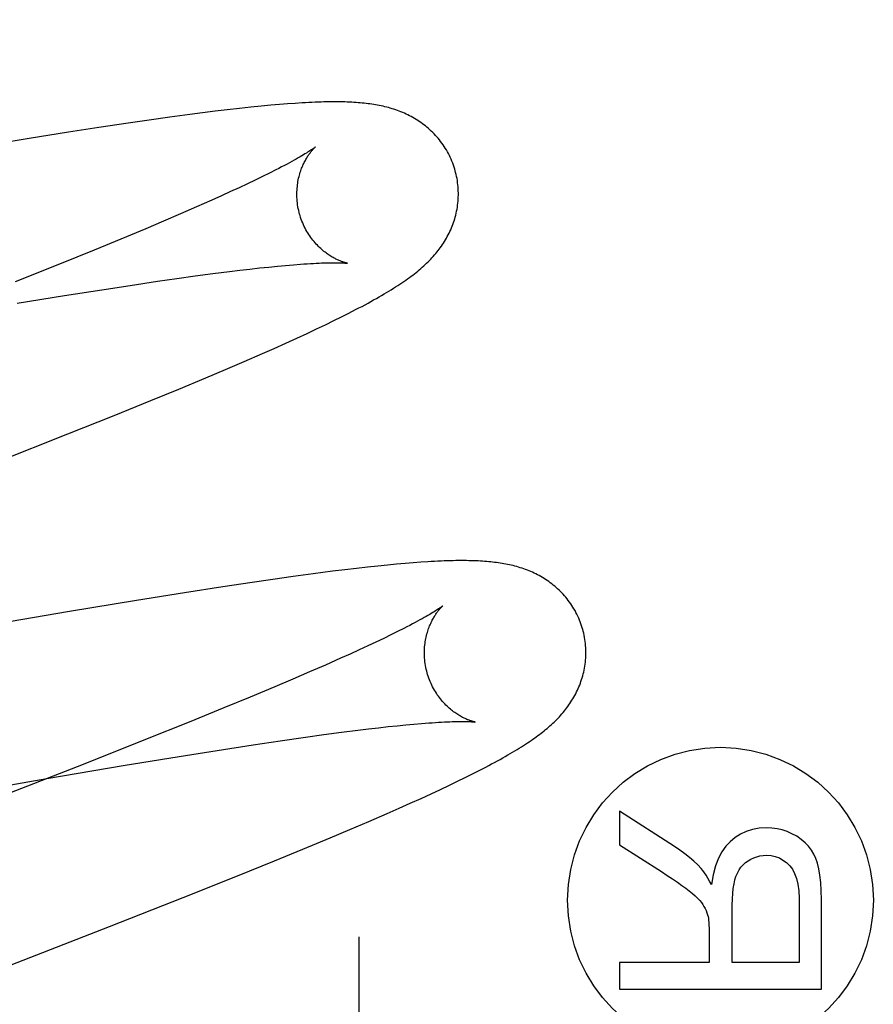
# Model space of a CAD drawing. Header units: inches. Extents: x 0 to 214, y 0 to 139.
# Tile 58 of 147: x 66.028 to 66.134, y 68.235 to 68.357. Entities that reach past the tile are written whole.
import ezdxf

# ---------------------------------------------------------------- set-up
doc = ezdxf.new("R2010")
doc.units = ezdxf.units.IN
doc.header["$LTSCALE"] = 11.786071
doc.header["$MEASUREMENT"] = 0
doc.linetypes.add('HIDDEN', pattern=[0.2, 0.1, -0.1])
doc.layers.add('DEFAULT_2', color=8, linetype='HIDDEN')
doc.layers.add('MAIN_OR_RIGHT_DOOR_ASSEMBLY', color=7, linetype='CONTINUOUS')

msp = doc.modelspace()

# ---------------------------------------------------------------- linework, layer by layer
at = {"layer": 'DEFAULT_2', "color": 8, "linetype": 'HIDDEN'}
for p, q in [((66.06041, 68.34678), (66.05933, 68.34669)), ((66.06141, 68.34686), (66.06041, 68.34678)), ((66.06233, 68.34693), (66.06141, 68.34686)), ((66.04929, 68.34555), (66.04683, 68.34522)), ((66.05088, 68.34575), (66.04929, 68.34555)), ((66.05243, 68.34595), (66.05088, 68.34575)), ((66.05395, 68.34613), (66.05243, 68.34595)), ((66.05545, 68.3463), (66.05395, 68.34613)), ((66.05686, 68.34645), (66.05545, 68.3463)), ((66.05815, 68.34658), (66.05686, 68.34645)), ((66.05933, 68.34669), (66.05815, 68.34658)), ((66.04167, 68.34448), (66.03804, 68.34394)), ((66.04429, 68.34486), (66.04167, 68.34448)), ((66.04683, 68.34522), (66.04429, 68.34486)), ((66.03428, 68.34336), (66.0294, 68.34258)), ((66.03804, 68.34394), (66.03428, 68.34336)), ((66.0294, 68.34258), (66.02329, 68.34158)), ((66.05916, 68.33829), (66.05831, 68.33787)), ((66.05995, 68.33869), (66.05916, 68.33829)), ((66.05741, 68.33743), (66.05644, 68.33697)), ((66.05831, 68.33787), (66.05741, 68.33743)), ((66.05434, 68.336), (66.05321, 68.33548)), ((66.05542, 68.33649), (66.05434, 68.336)), ((66.05644, 68.33697), (66.05542, 68.33649)), ((66.05202, 68.33495), (66.05015, 68.33412)), ((66.05321, 68.33548), (66.05202, 68.33495)), ((66.05015, 68.33412), (66.04815, 68.33325)), ((66.04605, 68.33235), (66.04385, 68.33141)), ((66.04815, 68.33325), (66.04605, 68.33235)), ((66.04385, 68.33141), (66.04075, 68.33012)), ((66.04075, 68.33012), (66.03748, 68.32877)), ((66.03748, 68.32877), (66.03317, 68.32702)), ((66.03317, 68.32702), (66.02769, 68.32482)), ((66.05214, 68.32585), (66.0542, 68.32611)), ((66.0542, 68.32611), (66.0555, 68.32627)), ((66.0555, 68.32627), (66.05675, 68.32641)), ((66.05675, 68.32641), (66.05794, 68.32655)), ((66.05794, 68.32655), (66.05908, 68.32667)), ((66.05908, 68.32667), (66.06016, 68.32677)), ((66.06016, 68.32677), (66.06117, 68.32687)), ((66.06117, 68.32687), (66.06213, 68.32695)), ((66.04194, 68.3244), (66.04529, 68.3249)), ((66.04529, 68.3249), (66.04768, 68.32524)), ((66.04768, 68.32524), (66.04997, 68.32556)), ((66.04997, 68.32556), (66.05214, 68.32585)), ((66.0338, 68.32313), (66.03842, 68.32386)), ((66.03842, 68.32386), (66.04194, 68.3244)), ((66.02794, 68.32218), (66.0338, 68.32313)), ((66.069, 68.32096), (66.06984, 68.32139)), ((66.06612, 68.31953), (66.06715, 68.32003)), ((66.06715, 68.32003), (66.0681, 68.32051)), ((66.0681, 68.32051), (66.069, 68.32096)), ((66.06383, 68.31845), (66.06501, 68.31901)), ((66.06501, 68.31901), (66.06612, 68.31953)), ((66.06119, 68.31724), (66.06255, 68.31786)), ((66.06255, 68.31786), (66.06383, 68.31845)), ((66.05829, 68.31596), (66.05976, 68.3166)), ((66.05976, 68.3166), (66.06119, 68.31724)), ((66.05604, 68.31498), (66.05829, 68.31596)), ((66.0513, 68.31296), (66.05372, 68.31398)), ((66.05372, 68.31398), (66.05604, 68.31498)), ((66.04795, 68.31156), (66.0513, 68.31296)), ((66.04447, 68.31013), (66.04795, 68.31156)), ((66.03992, 68.30828), (66.04447, 68.31013)), ((66.03422, 68.306), (66.03992, 68.30828)), ((66.0252, 68.30244), (66.03422, 68.306)), ((66.07129, 68.28951), (66.06993, 68.28936)), ((66.07257, 68.28965), (66.07129, 68.28951)), ((66.07377, 68.28977), (66.07257, 68.28965)), ((66.07489, 68.28988), (66.07377, 68.28977)), ((66.07595, 68.28997), (66.07489, 68.28988)), ((66.07695, 68.29005), (66.07595, 68.28997)), ((66.07789, 68.29012), (66.07695, 68.29005)), ((66.06212, 68.28836), (66.05959, 68.288)), ((66.06457, 68.28869), (66.06212, 68.28836)), ((66.06696, 68.289), (66.06457, 68.28869)), ((66.06848, 68.28919), (66.06696, 68.289)), ((66.06993, 68.28936), (66.06848, 68.28919)), ((66.05338, 68.28708), (66.04865, 68.28634)), ((66.05701, 68.28763), (66.05338, 68.28708)), ((66.05959, 68.288), (66.05701, 68.28763)), ((66.04865, 68.28634), (66.04271, 68.28539)), ((66.04271, 68.28539), (66.03439, 68.28401)), ((66.03439, 68.28401), (66.0212, 68.28175)), ((66.07421, 68.28113), (66.07331, 68.28069)), ((66.07504, 68.28154), (66.07421, 68.28113)), ((66.07582, 68.28194), (66.07504, 68.28154)), ((66.07134, 68.27976), (66.07027, 68.27927)), ((66.07235, 68.28024), (66.07134, 68.27976)), ((66.07331, 68.28069), (66.07235, 68.28024)), ((66.06915, 68.27876), (66.06797, 68.27823)), ((66.07027, 68.27927), (66.06915, 68.27876)), ((66.06611, 68.2774), (66.06413, 68.27654)), ((66.06797, 68.27823), (66.06611, 68.2774)), ((66.06413, 68.27654), (66.06205, 68.27564)), ((66.06205, 68.27564), (66.05985, 68.27471)), ((66.05985, 68.27471), (66.05678, 68.27343)), ((66.05678, 68.27343), (66.05353, 68.27209)), ((66.05353, 68.27209), (66.04924, 68.27034)), ((66.04924, 68.27034), (66.0438, 68.26816)), ((66.07498, 68.26989), (66.07605, 68.26999)), ((66.07605, 68.26999), (66.07706, 68.27009)), ((66.07706, 68.27009), (66.07801, 68.27017)), ((66.06364, 68.26847), (66.06592, 68.26879)), ((66.06592, 68.26879), (66.06808, 68.26908)), ((66.06808, 68.26908), (66.07013, 68.26934)), ((66.07013, 68.26934), (66.07142, 68.26949)), ((66.07142, 68.26949), (66.07267, 68.26964)), ((66.07267, 68.26964), (66.07385, 68.26977)), ((66.07385, 68.26977), (66.07498, 68.26989)), ((66.0438, 68.26816), (66.03609, 68.2651)), ((66.05268, 68.26683), (66.05713, 68.26752)), ((66.05713, 68.26752), (66.0605, 68.26802)), ((66.0605, 68.26802), (66.06364, 68.26847)), ((66.04799, 68.26608), (66.05268, 68.26683)), ((66.03609, 68.2651), (66.02479, 68.26069)), ((66.04106, 68.26494), (66.04799, 68.26608)), ((66.03159, 68.26334), (66.04106, 68.26494)), ((66.08342, 68.26348), (66.08431, 68.26392)), ((66.08431, 68.26392), (66.08515, 68.26435)), ((66.08515, 68.26435), (66.08594, 68.26476)), ((65.97238, 68.25307), (66.03159, 68.26334)), ((66.08145, 68.26252), (66.08247, 68.26301)), ((66.08247, 68.26301), (66.08342, 68.26348)), ((66.07794, 68.26089), (66.07918, 68.26146)), ((66.07918, 68.26146), (66.08035, 68.262)), ((66.08035, 68.262), (66.08145, 68.26252)), ((66.07522, 68.25966), (66.07661, 68.26029)), ((66.07661, 68.26029), (66.07794, 68.26089)), ((66.07146, 68.25802), (66.07375, 68.25902)), ((66.07375, 68.25902), (66.07522, 68.25966)), ((66.10251, 68.2593), (66.10251, 68.25514)), ((66.10931, 68.25495), (66.10251, 68.2593)), ((66.06911, 68.25702), (66.07146, 68.25802)), ((66.06667, 68.25599), (66.06911, 68.25702)), ((66.0633, 68.25459), (66.06667, 68.25599)), ((66.05979, 68.25314), (66.0633, 68.25459)), ((66.10251, 68.25514), (66.10771, 68.25183)), ((66.05521, 68.25129), (66.05979, 68.25314)), ((66.04849, 68.2486), (66.05521, 68.25129)), ((66.03937, 68.24501), (66.04849, 68.2486)), ((66.12474, 68.24848), (66.12474, 68.24057)), ((66.12751, 68.23726), (66.12751, 68.24835)), ((66.11647, 68.24057), (66.11647, 68.24768)), ((66.02219, 68.23833), (66.03937, 68.24501)), ((66.11361, 68.24441), (66.11361, 68.24057)), ((66.10251, 68.24057), (66.10251, 68.23726)), ((66.11361, 68.24057), (66.10251, 68.24057)), ((66.12474, 68.24057), (66.11647, 68.24057)), ((66.10251, 68.23726), (66.12751, 68.23726))]:
    msp.add_line(p, q, dxfattribs=at)
for points in [[(66.08217, 68.33859), (66.08211, 68.3388), (66.08203, 68.33905), (66.08195, 68.33929), (66.08186, 68.33953), (66.08176, 68.33978), (66.08166, 68.34001), (66.08155, 68.34025), (66.08144, 68.34048), (66.08132, 68.34071), (66.0812, 68.34094), (66.08107, 68.34116), (66.08094, 68.34138), (66.0808, 68.34159), (66.08066, 68.3418), (66.08051, 68.34201), (66.08036, 68.34221), (66.08021, 68.34241), (66.08005, 68.3426), (66.07989, 68.34279), (66.07972, 68.34297), (66.07955, 68.34315), (66.07938, 68.34333), (66.07921, 68.3435), (66.07903, 68.34366), (66.07885, 68.34382), (66.07867, 68.34398), (66.07848, 68.34413), (66.0783, 68.34427), (66.07811, 68.34441), (66.07792, 68.34455), (66.07772, 68.34469), (66.07752, 68.34482), (66.07732, 68.34494), (66.07712, 68.34506), (66.07692, 68.34518), (66.07671, 68.34529), (66.07651, 68.3454), (66.0763, 68.34551), (66.07609, 68.3456), (66.07588, 68.3457), (66.07567, 68.34579), (66.07545, 68.34588), (66.07524, 68.34596), (66.07502, 68.34604), (66.0748, 68.34612), (66.07458, 68.3462), (66.07436, 68.34627), (66.07413, 68.34633), (66.07391, 68.3464), (66.07368, 68.34646), (66.07346, 68.34651), (66.07323, 68.34657), (66.073, 68.34662), (66.07277, 68.34666), (66.07254, 68.34671), (66.07231, 68.34675), (66.07208, 68.34679), (66.07185, 68.34682), (66.07161, 68.34686), (66.07138, 68.34689), (66.07114, 68.34692), (66.0709, 68.34694), (66.07065, 68.34697), (66.0704, 68.34699), (66.07015, 68.34701), (66.06989, 68.34703), (66.06963, 68.34705), (66.06936, 68.34706), (66.06908, 68.34707), (66.0688, 68.34709), (66.0685, 68.3471), (66.06821, 68.3471), (66.0679, 68.34711), (66.06759, 68.34711), (66.06727, 68.34711), (66.06695, 68.34711), (66.06661, 68.34711), (66.06627, 68.3471), (66.06592, 68.3471), (66.06557, 68.34709), (66.0652, 68.34708), (66.06482, 68.34706), (66.06443, 68.34705), (66.06404, 68.34703), (66.06363, 68.34701), (66.06321, 68.34698), (66.06233, 68.34693)], [(66.06485, 68.34152), (66.06484, 68.34152), (66.06483, 68.34151), (66.0648, 68.34149), (66.06477, 68.34146), (66.06473, 68.34143), (66.06468, 68.3414), (66.06462, 68.34136), (66.06456, 68.34131), (66.06448, 68.34125), (66.06438, 68.34119), (66.06428, 68.34112), (66.06416, 68.34104), (66.06404, 68.34096), (66.06389, 68.34087), (66.06374, 68.34077), (66.06356, 68.34067), (66.06338, 68.34055), (66.06318, 68.34043), (66.06296, 68.34031), (66.06273, 68.34017), (66.06248, 68.34003), (66.06222, 68.33989), (66.06194, 68.33973), (66.06165, 68.33957), (66.06134, 68.33941), (66.06101, 68.33924), (66.06067, 68.33906), (66.06032, 68.33888), (66.05995, 68.33869)], [(66.0629, 68.33323), (66.06285, 68.33343), (66.06279, 68.33366), (66.06274, 68.3339), (66.0627, 68.33413), (66.06266, 68.33437), (66.06263, 68.3346), (66.0626, 68.33483), (66.06259, 68.33507), (66.06257, 68.3353), (66.06257, 68.33553), (66.06256, 68.33576), (66.06257, 68.33598), (66.06258, 68.3362), (66.06259, 68.33642), (66.06262, 68.33664), (66.06264, 68.33685), (66.06267, 68.33706), (66.0627, 68.33727), (66.06274, 68.33747), (66.06278, 68.33766), (66.06283, 68.33786), (66.06288, 68.33804), (66.06293, 68.33822), (66.06298, 68.3384), (66.06304, 68.33856), (66.0631, 68.33873), (66.06315, 68.33889), (66.06322, 68.33904), (66.06328, 68.33919), (66.06334, 68.33934), (66.06341, 68.33948), (66.06347, 68.33961), (66.06354, 68.33974), (66.06361, 68.33987), (66.06367, 68.33999), (66.06374, 68.3401), (66.0638, 68.34021), (66.06387, 68.34032), (66.06393, 68.34042), (66.064, 68.34052), (66.06406, 68.34061), (66.06413, 68.3407), (66.06419, 68.34078), (66.06425, 68.34086), (66.06431, 68.34094), (66.06437, 68.34101), (66.06442, 68.34108), (66.06448, 68.34114), (66.06453, 68.3412), (66.06458, 68.34125), (66.06462, 68.3413), (66.06466, 68.34135), (66.0647, 68.34139), (66.06474, 68.34142), (66.06477, 68.34145), (66.0648, 68.34148), (66.06482, 68.3415), (66.06483, 68.34151), (66.06484, 68.34152), (66.06485, 68.34152)], [(66.06984, 68.32139), (66.07024, 68.3216), (66.07063, 68.3218), (66.071, 68.322), (66.07137, 68.3222), (66.07173, 68.3224), (66.07207, 68.32259), (66.07241, 68.32278), (66.07274, 68.32296), (66.07306, 68.32315), (66.07337, 68.32333), (66.07367, 68.32351), (66.07396, 68.32369), (66.07425, 68.32386), (66.07452, 68.32403), (66.07479, 68.32421), (66.07506, 68.32437), (66.07531, 68.32454), (66.07556, 68.32471), (66.0758, 68.32487), (66.07604, 68.32504), (66.07627, 68.3252), (66.07649, 68.32536), (66.07671, 68.32552), (66.07692, 68.32568), (66.07713, 68.32584), (66.07733, 68.326), (66.07753, 68.32616), (66.07772, 68.32632), (66.07791, 68.32648), (66.07809, 68.32664), (66.07827, 68.32681), (66.07845, 68.32697), (66.07863, 68.32714), (66.0788, 68.3273), (66.07897, 68.32747), (66.07913, 68.32764), (66.07929, 68.32781), (66.07945, 68.32799), (66.0796, 68.32816), (66.07975, 68.32834), (66.0799, 68.32852), (66.08004, 68.3287), (66.08018, 68.32888), (66.08032, 68.32906), (66.08046, 68.32925), (66.08059, 68.32944), (66.08071, 68.32964), (66.08084, 68.32983), (66.08096, 68.33003), (66.08108, 68.33024), (66.08119, 68.33044), (66.0813, 68.33065), (66.08141, 68.33086), (66.08151, 68.33107), (66.08161, 68.33129), (66.0817, 68.33151), (66.08179, 68.33172), (66.08187, 68.33195), (66.08195, 68.33217), (66.08203, 68.3324), (66.0821, 68.33263), (66.08217, 68.33286), (66.08223, 68.33309), (66.08229, 68.33333), (66.08234, 68.33357), (66.08239, 68.33382), (66.08243, 68.33406), (66.08246, 68.33431), (66.08249, 68.33456), (66.08252, 68.33481), (66.08254, 68.33506), (66.08255, 68.33531), (66.08256, 68.33557), (66.08256, 68.33582), (66.08255, 68.33608), (66.08254, 68.33634), (66.08252, 68.33659), (66.0825, 68.33685), (66.08247, 68.33711), (66.08243, 68.33736), (66.08239, 68.33762), (66.08234, 68.33787), (66.08229, 68.33813), (66.08222, 68.33838), (66.08217, 68.33859)], [(66.06885, 68.32713), (66.06885, 68.32713), (66.06885, 68.32713), (66.06883, 68.32713), (66.06881, 68.32714), (66.06878, 68.32714), (66.06875, 68.32715), (66.06871, 68.32716), (66.06866, 68.32717), (66.06861, 68.32719), (66.06855, 68.3272), (66.06848, 68.32722), (66.06841, 68.32724), (66.06834, 68.32727), (66.06826, 68.32729), (66.06818, 68.32732), (66.06809, 68.32735), (66.068, 68.32739), (66.06791, 68.32742), (66.06781, 68.32746), (66.06771, 68.32751), (66.06761, 68.32755), (66.0675, 68.3276), (66.0674, 68.32766), (66.06729, 68.32771), (66.06717, 68.32777), (66.06706, 68.32784), (66.06694, 68.3279), (66.06682, 68.32798), (66.06669, 68.32805), (66.06657, 68.32814), (66.06644, 68.32822), (66.06631, 68.32831), (66.06618, 68.32841), (66.06605, 68.32851), (66.06591, 68.32861), (66.06578, 68.32872), (66.06564, 68.32884), (66.06551, 68.32896), (66.06537, 68.32909), (66.06523, 68.32922), (66.0651, 68.32936), (66.06496, 68.32951), (66.06482, 68.32966), (66.06469, 68.32982), (66.06455, 68.32998), (66.06442, 68.33015), (66.06429, 68.33033), (66.06417, 68.33051), (66.06404, 68.3307), (66.06392, 68.33089), (66.0638, 68.33108), (66.06369, 68.33128), (66.06358, 68.33149), (66.06348, 68.3317), (66.06338, 68.33191), (66.06328, 68.33213), (66.06319, 68.33235), (66.06311, 68.33257), (66.06303, 68.3328), (66.06296, 68.33303), (66.0629, 68.33323)], [(66.06213, 68.32695), (66.06302, 68.32702), (66.06344, 68.32705), (66.06385, 68.32708), (66.06424, 68.3271), (66.06461, 68.32712), (66.06497, 68.32714), (66.06531, 68.32716), (66.06563, 68.32717), (66.06594, 68.32718), (66.06623, 68.32719), (66.06651, 68.3272), (66.06676, 68.3272), (66.067, 68.3272), (66.06722, 68.3272), (66.06742, 68.3272), (66.06761, 68.3272), (66.06778, 68.3272), (66.06793, 68.32719), (66.06807, 68.32719), (66.0682, 68.32718), (66.06831, 68.32718), (66.06841, 68.32717), (66.0685, 68.32716), (66.06858, 68.32716), (66.06865, 68.32715), (66.06871, 68.32715), (66.06876, 68.32714), (66.06879, 68.32714), (66.06882, 68.32713), (66.06884, 68.32713), (66.06885, 68.32713)], [(66.09796, 68.2818), (66.0979, 68.28201), (66.09782, 68.28225), (66.09774, 68.28249), (66.09765, 68.28274), (66.09756, 68.28297), (66.09746, 68.28321), (66.09735, 68.28344), (66.09724, 68.28368), (66.09712, 68.2839), (66.097, 68.28413), (66.09687, 68.28435), (66.09674, 68.28456), (66.09661, 68.28478), (66.09647, 68.28499), (66.09632, 68.28519), (66.09617, 68.28539), (66.09602, 68.28559), (66.09586, 68.28578), (66.0957, 68.28597), (66.09554, 68.28615), (66.09537, 68.28633), (66.0952, 68.28651), (66.09503, 68.28667), (66.09485, 68.28684), (66.09468, 68.287), (66.0945, 68.28715), (66.09431, 68.2873), (66.09413, 68.28745), (66.09394, 68.28759), (66.09375, 68.28773), (66.09356, 68.28786), (66.09336, 68.28799), (66.09317, 68.28812), (66.09297, 68.28824), (66.09276, 68.28836), (66.09256, 68.28847), (66.09236, 68.28858), (66.09215, 68.28868), (66.09194, 68.28878), (66.09173, 68.28888), (66.09152, 68.28897), (66.09131, 68.28906), (66.0911, 68.28915), (66.09088, 68.28923), (66.09067, 68.2893), (66.09045, 68.28938), (66.09023, 68.28945), (66.09001, 68.28952), (66.08978, 68.28958), (66.08956, 68.28964), (66.08934, 68.2897), (66.08911, 68.28975), (66.08889, 68.2898), (66.08866, 68.28985), (66.08843, 68.2899), (66.0882, 68.28994), (66.08797, 68.28998), (66.08774, 68.29002), (66.08751, 68.29005), (66.08728, 68.29008), (66.08704, 68.29011), (66.0868, 68.29014), (66.08656, 68.29016), (66.08632, 68.29019), (66.08607, 68.29021), (66.08581, 68.29023), (66.08555, 68.29025), (66.08529, 68.29026), (66.08502, 68.29028), (66.08474, 68.29029), (66.08445, 68.2903), (66.08416, 68.29031), (66.08386, 68.29031), (66.08356, 68.29032), (66.08324, 68.29032), (66.08292, 68.29032), (66.08259, 68.29032), (66.08225, 68.29032), (66.08191, 68.29031), (66.08155, 68.2903), (66.08119, 68.29029), (66.08081, 68.29028), (66.08043, 68.29026), (66.08003, 68.29025), (66.07962, 68.29023), (66.07921, 68.2902), (66.07878, 68.29018), (66.07789, 68.29012)], [(66.08064, 68.28473), (66.08063, 68.28473), (66.08062, 68.28472), (66.0806, 68.2847), (66.08057, 68.28468), (66.08053, 68.28465), (66.08048, 68.28461), (66.08043, 68.28457), (66.08036, 68.28452), (66.08028, 68.28447), (66.08019, 68.28441), (66.08009, 68.28434), (66.07998, 68.28427), (66.07985, 68.28418), (66.07971, 68.28409), (66.07956, 68.284), (66.07939, 68.2839), (66.07921, 68.28378), (66.07901, 68.28367), (66.07879, 68.28354), (66.07857, 68.28341), (66.07832, 68.28327), (66.07806, 68.28313), (66.07779, 68.28298), (66.0775, 68.28282), (66.0772, 68.28265), (66.07688, 68.28248), (66.07654, 68.28231), (66.07619, 68.28213), (66.07582, 68.28194)], [(66.07869, 68.27644), (66.07864, 68.27664), (66.07858, 68.27687), (66.07853, 68.2771), (66.07849, 68.27734), (66.07845, 68.27757), (66.07842, 68.27781), (66.0784, 68.27804), (66.07838, 68.27827), (66.07836, 68.2785), (66.07836, 68.27873), (66.07836, 68.27896), (66.07836, 68.27918), (66.07837, 68.27941), (66.07838, 68.27963), (66.07841, 68.27984), (66.07843, 68.28005), (66.07846, 68.28026), (66.07849, 68.28047), (66.07853, 68.28067), (66.07857, 68.28086), (66.07862, 68.28105), (66.07867, 68.28124), (66.07872, 68.28142), (66.07877, 68.28159), (66.07883, 68.28176), (66.07888, 68.28193), (66.07894, 68.28209), (66.079, 68.28224), (66.07907, 68.28239), (66.07913, 68.28254), (66.07919, 68.28268), (66.07926, 68.28281), (66.07932, 68.28294), (66.07939, 68.28306), (66.07946, 68.28318), (66.07952, 68.2833), (66.07959, 68.28341), (66.07965, 68.28352), (66.07972, 68.28362), (66.07978, 68.28371), (66.07985, 68.28381), (66.07991, 68.2839), (66.07997, 68.28398), (66.08003, 68.28406), (66.08009, 68.28414), (66.08015, 68.28421), (66.08021, 68.28428), (66.08026, 68.28434), (66.08031, 68.2844), (66.08036, 68.28445), (66.08041, 68.2845), (66.08045, 68.28455), (66.08049, 68.28459), (66.08052, 68.28463), (66.08056, 68.28466), (66.08058, 68.28468), (66.08061, 68.2847), (66.08062, 68.28472), (66.08063, 68.28473), (66.08064, 68.28473)], [(66.08594, 68.26476), (66.08632, 68.26496), (66.08668, 68.26515), (66.08704, 68.26534), (66.08739, 68.26553), (66.08772, 68.26572), (66.08805, 68.2659), (66.08837, 68.26608), (66.08868, 68.26626), (66.08898, 68.26644), (66.08927, 68.26661), (66.08956, 68.26678), (66.08983, 68.26694), (66.0901, 68.26711), (66.09036, 68.26727), (66.09062, 68.26743), (66.09086, 68.26759), (66.0911, 68.26775), (66.09133, 68.26791), (66.09156, 68.26806), (66.09178, 68.26821), (66.09199, 68.26836), (66.0922, 68.26851), (66.0924, 68.26866), (66.0926, 68.26881), (66.09279, 68.26896), (66.09299, 68.2691), (66.09317, 68.26925), (66.09336, 68.2694), (66.09354, 68.26955), (66.09372, 68.26971), (66.09389, 68.26986), (66.09407, 68.27002), (66.09424, 68.27018), (66.09441, 68.27034), (66.09458, 68.2705), (66.09474, 68.27066), (66.0949, 68.27083), (66.09506, 68.271), (66.09522, 68.27117), (66.09538, 68.27135), (66.09553, 68.27153), (66.09568, 68.27171), (66.09582, 68.27189), (66.09596, 68.27207), (66.0961, 68.27226), (66.09624, 68.27245), (66.09637, 68.27264), (66.0965, 68.27283), (66.09662, 68.27303), (66.09674, 68.27323), (66.09686, 68.27343), (66.09698, 68.27364), (66.09709, 68.27384), (66.09719, 68.27406), (66.0973, 68.27427), (66.09739, 68.27448), (66.09749, 68.2747), (66.09758, 68.27492), (66.09766, 68.27514), (66.09774, 68.27537), (66.09782, 68.27559), (66.09789, 68.27582), (66.09796, 68.27606), (66.09802, 68.27629), (66.09808, 68.27653), (66.09813, 68.27677), (66.09817, 68.27702), (66.09822, 68.27726), (66.09825, 68.27751), (66.09828, 68.27776), (66.09831, 68.27801), (66.09833, 68.27826), (66.09834, 68.27852), (66.09835, 68.27877), (66.09835, 68.27903), (66.09834, 68.27928), (66.09833, 68.27954), (66.09831, 68.2798), (66.09829, 68.28006), (66.09826, 68.28031), (66.09822, 68.28057), (66.09818, 68.28082), (66.09813, 68.28108), (66.09808, 68.28133), (66.09802, 68.28159), (66.09796, 68.2818)], [(66.08464, 68.27034), (66.08464, 68.27034), (66.08462, 68.27034), (66.0846, 68.27035), (66.08457, 68.27035), (66.08454, 68.27036), (66.0845, 68.27037), (66.08445, 68.27038), (66.08439, 68.2704), (66.08434, 68.27041), (66.08427, 68.27043), (66.0842, 68.27045), (66.08413, 68.27048), (66.08405, 68.2705), (66.08397, 68.27053), (66.08388, 68.27056), (66.08379, 68.2706), (66.0837, 68.27063), (66.0836, 68.27067), (66.0835, 68.27072), (66.0834, 68.27076), (66.08329, 68.27081), (66.08318, 68.27087), (66.08307, 68.27092), (66.08296, 68.27098), (66.08284, 68.27105), (66.08273, 68.27112), (66.0826, 68.27119), (66.08248, 68.27126), (66.08236, 68.27135), (66.08223, 68.27143), (66.0821, 68.27152), (66.08197, 68.27162), (66.08183, 68.27172), (66.0817, 68.27183), (66.08157, 68.27194), (66.08143, 68.27205), (66.0813, 68.27217), (66.08116, 68.2723), (66.08102, 68.27244), (66.08089, 68.27258), (66.08075, 68.27272), (66.08061, 68.27287), (66.08048, 68.27303), (66.08034, 68.2732), (66.08021, 68.27337), (66.08008, 68.27354), (66.07995, 68.27372), (66.07983, 68.27391), (66.07971, 68.2741), (66.07959, 68.27429), (66.07948, 68.27449), (66.07937, 68.2747), (66.07927, 68.27491), (66.07917, 68.27512), (66.07907, 68.27534), (66.07898, 68.27556), (66.0789, 68.27578), (66.07882, 68.27601), (66.07875, 68.27624), (66.07869, 68.27644)], [(66.07801, 68.27017), (66.0789, 68.27024), (66.07932, 68.27026), (66.07972, 68.27029), (66.08011, 68.27031), (66.08048, 68.27034), (66.08083, 68.27035), (66.08117, 68.27037), (66.08149, 68.27038), (66.08179, 68.27039), (66.08207, 68.2704), (66.08233, 68.27041), (66.08258, 68.27041), (66.08281, 68.27041), (66.08302, 68.27041), (66.08322, 68.27041), (66.0834, 68.27041), (66.08357, 68.27041), (66.08372, 68.2704), (66.08386, 68.2704), (66.08398, 68.27039), (66.0841, 68.27039), (66.0842, 68.27038), (66.08429, 68.27037), (66.08437, 68.27037), (66.08444, 68.27036), (66.0845, 68.27036), (66.08455, 68.27035), (66.08458, 68.27035), (66.08461, 68.27034), (66.08463, 68.27034), (66.08464, 68.27034)], [(66.12069, 68.25725), (66.11979, 68.25719), (66.11896, 68.25705), (66.1182, 68.25681), (66.1175, 68.25648), (66.11683, 68.25605), (66.1162, 68.25553)], [(66.12445, 68.2562), (66.12386, 68.25652), (66.12326, 68.25678), (66.12265, 68.25699), (66.12202, 68.25713), (66.12137, 68.25722), (66.12069, 68.25725)], [(66.1162, 68.25553), (66.11567, 68.25496), (66.11519, 68.25427), (66.11476, 68.25347), (66.1144, 68.25253), (66.11411, 68.25144), (66.11388, 68.25021)], [(66.12683, 68.25343), (66.12658, 68.25397), (66.12628, 68.25448), (66.12593, 68.25496), (66.12551, 68.2554), (66.12501, 68.25581), (66.12445, 68.2562)], [(66.11263, 68.2522), (66.11219, 68.25266), (66.11171, 68.25311), (66.11118, 68.25357), (66.1106, 68.25403), (66.10998, 68.25449), (66.10931, 68.25495)], [(66.11693, 68.25123), (66.11711, 68.25165), (66.11732, 68.25203), (66.11755, 68.25237), (66.11782, 68.25267), (66.11811, 68.25294), (66.11844, 68.25317)], [(66.11844, 68.25317), (66.11879, 68.25338), (66.11914, 68.25355), (66.11951, 68.25367), (66.11988, 68.25376), (66.12028, 68.25382), (66.12069, 68.25384)], [(66.12069, 68.25384), (66.12127, 68.2538), (66.1218, 68.25369), (66.1223, 68.25351), (66.12275, 68.25326), (66.12319, 68.25294), (66.1236, 68.25254)], [(66.12751, 68.24835), (66.12748, 68.24947), (66.12742, 68.25048), (66.12732, 68.25137), (66.12719, 68.25216), (66.12702, 68.25285), (66.12683, 68.25343)], [(66.10771, 68.25183), (66.10843, 68.25136), (66.10909, 68.25092), (66.10969, 68.25051), (66.11023, 68.25012), (66.11072, 68.24976), (66.11115, 68.24943)], [(66.11388, 68.25021), (66.11366, 68.25064), (66.11345, 68.25103), (66.11324, 68.25138), (66.11303, 68.25169), (66.11283, 68.25196), (66.11263, 68.2522)], [(66.1236, 68.25254), (66.12392, 68.25212), (66.12419, 68.2516), (66.12442, 68.25099), (66.1246, 68.25027), (66.1247, 68.24943), (66.12474, 68.24848)], [(66.11647, 68.24768), (66.11649, 68.24844), (66.11653, 68.24913), (66.1166, 68.24975), (66.11669, 68.25031), (66.1168, 68.2508), (66.11693, 68.25123)], [(66.11115, 68.24943), (66.11154, 68.24911), (66.11188, 68.24881), (66.11218, 68.24852), (66.11244, 68.24825), (66.11265, 68.24799), (66.11282, 68.24775)], [(66.11282, 68.24775), (66.11297, 68.24749), (66.11311, 68.24724), (66.11323, 68.24699), (66.11333, 68.24674), (66.11341, 68.24649), (66.11347, 68.24625)], [(66.11347, 68.24625), (66.11351, 68.24605), (66.11354, 68.24581), (66.11357, 68.24553), (66.11359, 68.2452), (66.1136, 68.24483), (66.11361, 68.24441)]]:
    msp.add_lwpolyline(points, dxfattribs=at)
msp.add_circle((66.11501, 68.24828), 0.01893, dxfattribs=at)
at = {"layer": 'MAIN_OR_RIGHT_DOOR_ASSEMBLY', "color": 8, "linetype": 'HIDDEN'}
msp.add_line((66.07023, 75.31541), (66.07023, 59.83875), dxfattribs=at)

doc.saveas('drawing.dxf')
